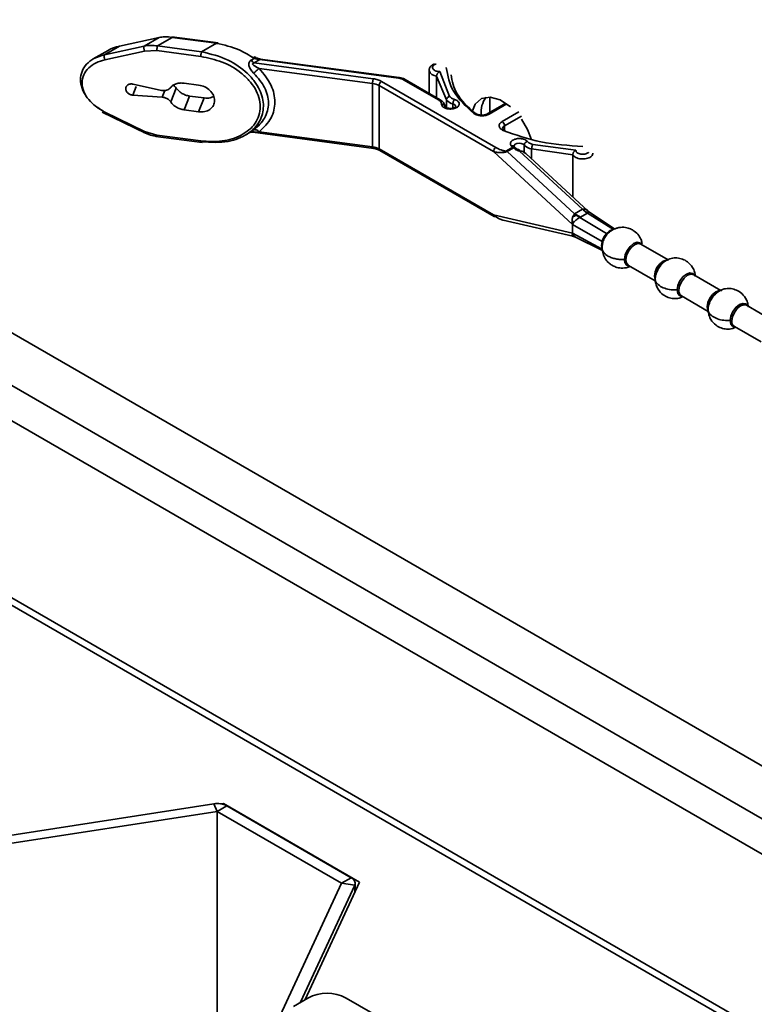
# Model space of a CAD drawing. Header units: millimetres. Extents: x 1 to 1119, y -1 to 863.
# Tile 205 of 211: x 828 to 846, y 728 to 752. Entities that reach past the tile are written whole.
import ezdxf

# ---------------------------------------------------------------- set-up
doc = ezdxf.new("R2010")
doc.units = ezdxf.units.MM

msp = doc.modelspace()

# ---------------------------------------------------------------- linework, layer by layer
at = {"color": 7, "linetype": 'Continuous', "lineweight": 35}
for p, q in [((796.09, 762.4924), (979.4268, 656.6543)), ((794.6592, 756.6399), (884.4185, 704.8229)), ((831.0583, 751.625), (830.086, 751.4107)), ((830.697, 751.4164), (831.0583, 751.625)), ((831.3832, 751.6271), (831.0219, 751.4185)), ((832.506, 751.4935), (831.3727, 751.6445)), ((832.4625, 751.4832), (831.3832, 751.6271)), ((829.7247, 751.2021), (830.697, 751.4164)), ((830.086, 751.4107), (829.7247, 751.2021)), ((831.0219, 751.4185), (832.1012, 751.2747)), ((832.1012, 751.2747), (832.4625, 751.4832)), ((829.8083, 751.3079), (829.447, 751.0993)), ((829.7322, 751.0792), (830.7045, 751.2935)), ((830.7045, 751.2935), (831.0031, 751.3036)), ((831.0031, 751.3036), (832.0825, 751.1597)), ((833.371, 751.1271), (833.2961, 751.1659)), ((833.3886, 751.1137), (833.3172, 751.0724)), ((833.5282, 751.0826), (833.3892, 751.0024)), ((833.3892, 751.0024), (836.3082, 750.6134)), ((836.9291, 750.6294), (833.5282, 751.0826)), ((836.9401, 750.6439), (833.5392, 751.0972)), ((836.2894, 750.4985), (833.511, 750.8688)), ((837.6754, 750.82), (837.6754, 750.2577)), ((838.1008, 750.0972), (837.8572, 750.6812)), ((837.8572, 750.1528), (837.8572, 750.6812)), ((837.9345, 750.792), (838.1782, 750.1829)), ((830.4208, 750.4823), (831.1184, 750.3299)), ((832.0283, 750.4593), (831.671, 750.5069)), ((836.2894, 750.4985), (836.2894, 748.947)), ((836.4502, 750.447), (836.4502, 748.8956)), ((839.2517, 748.8297), (836.4502, 750.447)), ((836.5091, 750.5491), (839.3107, 748.9318)), ((837.9069, 750.0959), (837.0497, 750.5908)), ((837.9485, 750.1001), (837.0909, 750.5952)), ((831.1337, 750.163), (830.4169, 750.2118)), ((831.4778, 750.3854), (831.3428, 750.0479)), ((831.671, 749.8537), (831.806, 750.1912)), ((831.806, 750.1912), (832.1633, 750.1436)), ((839.1628, 750.1664), (839.1628, 749.7942)), ((832.1633, 750.1436), (832.0283, 749.8061)), ((839.5566, 750.0142), (839.1046, 749.7533)), ((839.3971, 749.9295), (839.1111, 749.7643)), ((839.4035, 749.9258), (839.3971, 749.9295)), ((829.6641, 749.7947), (830.7238, 749.2787)), ((830.7045, 749.3247), (829.7322, 749.7982)), ((831.671, 749.8537), (832.0283, 749.8061)), ((831.0031, 749.235), (830.7045, 749.3247)), ((830.9797, 749.2035), (832.1125, 749.0525)), ((832.0825, 749.0912), (831.0031, 749.235)), ((833.1693, 749.2301), (833.2934, 749.3018)), ((833.359, 749.3029), (836.3186, 748.9085)), ((833.511, 749.3173), (836.2894, 748.947)), ((839.7247, 748.935), (839.6829, 748.9723)), ((839.7498, 748.9539), (839.7493, 748.9541)), ((840.2159, 749.0066), (841.271, 748.8659)), ((836.4502, 748.8956), (839.2517, 747.2783)), ((836.4674, 748.8575), (839.269, 747.2401)), ((841.1853, 747.0406), (839.2517, 748.8297)), ((839.5738, 748.8479), (839.7247, 748.935)), ((839.5908, 748.8352), (839.5738, 748.8479)), ((839.5908, 748.8352), (839.7417, 748.9223)), ((839.5908, 748.8352), (841.2411, 747.3068)), ((839.8903, 748.8414), (841.4315, 747.4167)), ((839.8903, 748.8414), (839.9162, 748.8412)), ((841.5735, 747.3688), (840.043, 748.7851)), ((841.1969, 748.7533), (840.1852, 748.8939)), ((841.1969, 747.7174), (841.1969, 748.7533)), ((839.2517, 747.2783), (841.1853, 746.835)), ((841.2791, 747.2725), (841.2397, 747.3051)), ((841.4315, 747.4167), (841.2411, 747.3068)), ((841.2421, 747.3073), (841.3825, 747.2195)), ((841.3673, 747.2127), (841.2791, 747.2725)), ((841.5434, 747.3124), (841.3825, 747.2195)), ((841.4302, 747.4166), (841.5434, 747.3124)), ((841.4338, 747.4176), (841.4597, 747.3933)), ((841.5545, 747.3207), (841.4597, 747.3933)), ((841.5545, 747.3207), (841.5434, 747.3124)), ((841.5545, 747.3207), (842.1967, 746.9229)), ((842.2205, 746.9371), (841.5921, 747.3548)), ((839.4876, 747.1483), (841.1952, 746.7568)), ((841.1825, 747.1016), (841.1803, 747.1329)), ((841.1967, 747.1221), (841.1803, 747.1329)), ((841.1825, 747.1016), (841.1967, 747.1221)), ((841.1825, 747.1016), (841.1864, 747.0764)), ((841.1853, 747.0406), (841.9144, 746.6305)), ((841.1853, 747.0406), (841.1853, 746.835)), ((841.1864, 747.0764), (841.1885, 747.0533)), ((841.1967, 747.1221), (841.2239, 747.1033)), ((841.3825, 747.2195), (841.3673, 747.2127)), ((841.3673, 747.2127), (842.024, 746.8232)), ((841.1806, 746.7827), (841.1819, 746.79)), ((841.1806, 746.7827), (841.1901, 746.7793)), ((841.1869, 746.8062), (841.1819, 746.79)), ((841.1901, 746.7793), (841.1819, 746.79)), ((841.9144, 746.4405), (841.1853, 746.835)), ((841.1868, 746.8062), (841.1999, 746.8008)), ((841.1886, 746.8199), (841.1869, 746.8062)), ((841.1901, 746.7793), (841.221, 746.7667)), ((841.1999, 746.8008), (841.221, 746.7667)), ((841.2652, 746.7316), (841.9227, 746.4056)), ((841.8988, 746.5259), (841.9144, 746.6305)), ((841.9132, 746.5027), (841.9306, 746.6128)), ((843.5293, 746.176), (842.8609, 746.5618)), ((841.9144, 746.4405), (841.8988, 746.5259)), ((842.5609, 746.0422), (843.217, 745.6634)), ((843.2096, 745.7544), (843.2186, 745.8323)), ((844.8256, 745.4276), (844.1573, 745.8134)), ((843.8573, 745.2938), (844.5134, 744.915)), ((844.5059, 745.006), (844.5149, 745.0839)), ((846.122, 744.6792), (845.4536, 745.0651)), ((845.1537, 744.5454), (845.8097, 744.1667)), ((826.7883, 731.9832), (832.398, 732.8509)), ((832.398, 732.8509), (832.4843, 732.665)), ((832.72, 732.8011), (832.4843, 732.665)), ((832.638, 732.8597), (832.5756, 732.8501)), ((835.9731, 730.9344), (832.638, 732.8597)), ((832.638, 732.8597), (832.638, 732.8358)), ((832.72, 732.8011), (835.7659, 731.0427)), ((826.8746, 731.7973), (832.4843, 732.665)), ((832.4843, 726.916), (832.4843, 732.665)), ((832.4843, 732.665), (835.5302, 730.9067)), ((835.5302, 730.9067), (834.027, 727.6683)), ((835.8521, 730.8569), (834.5216, 727.9903)), ((834.6378, 728.0573), (835.9731, 730.9344)), ((835.7659, 731.0427), (835.5302, 730.9067)), ((835.5302, 730.9067), (835.8521, 730.8569)), ((835.8635, 730.6981), (835.8635, 730.9067)), ((835.8735, 730.7197), (835.8635, 730.7255)), ((834.349, 727.8907), (834.7026, 728.0948)), ((835.6454, 728.0948), (1005.1773, 630.2261))]:
    msp.add_line(p, q, dxfattribs=at)
at = {"color": 8, "linetype": 'Continuous', "lineweight": 35}
for p, q in [((794.9693, 761.8528), (978.3502, 655.9892)), ((794.6815, 761.1507), (978.0271, 655.3075)), ((884.3083, 705.0689), (794.6601, 756.8217)), ((830.4169, 750.2118), (830.5007, 750.4211)), ((831.1989, 750.3259), (831.1337, 750.163)), ((838.1008, 750.0972), (838.1008, 749.9049)), ((838.2579, 749.997), (838.2579, 749.8937)), ((839.5785, 749.9986), (839.1466, 749.7493)), ((839.4648, 749.5656), (839.8758, 749.8029)), ((839.9347, 749.7009), (839.5237, 749.4636)), ((839.5237, 749.4636), (839.5237, 749.3571)), ((840.008, 748.7943), (840.008, 748.9888)), ((839.7501, 748.942), (839.7564, 748.9278)), ((840.1852, 748.6534), (840.1852, 748.8939)), ((835.8521, 730.6737), (835.8521, 730.8569))]:
    msp.add_line(p, q, dxfattribs=at)
at = {"color": 8, "linetype": 'Continuous', "lineweight": 35, "flags": 128}
for points in [[(833.5282, 751.0826), (833.5319, 751.0905), (833.5354, 751.0954), (833.5386, 751.0972), (833.5392, 751.0972)], [(836.9401, 750.6439), (836.9395, 750.644), (836.9363, 750.6421), (836.9328, 750.6372), (836.9291, 750.6294)], [(840.008, 748.9888), (839.9764, 749.013), (839.9313, 749.0286), (839.8794, 749.0331), (839.8283, 749.0261), (839.7856, 749.0084), (839.7576, 748.9827), (839.7484, 748.9557)], [(836.4674, 748.8575), (836.4674, 748.8575), (836.4601, 748.8635), (836.4546, 748.8722), (836.4513, 748.883), (836.4502, 748.8956)], [(839.2517, 747.2783), (839.2529, 747.2657), (839.2562, 747.2548), (839.2617, 747.2462), (839.269, 747.2401), (839.269, 747.2401)], [(842.8866, 746.5469), (842.8427, 746.5933), (842.7697, 746.6075), (842.6836, 746.5775), (842.5975, 746.5081), (842.5246, 746.4096), (842.4758, 746.2972), (842.4587, 746.1879)], [(842.4988, 746.1795), (842.5149, 746.2826), (842.5609, 746.3886), (842.6297, 746.4814), (842.7109, 746.547), (842.7921, 746.5752), (842.8609, 746.5618)], [(843.5141, 746.1733), (843.4885, 746.1732), (843.4073, 746.145), (843.3261, 746.0794), (843.2573, 745.9866), (843.2113, 745.8806), (843.1951, 745.7775)], [(844.183, 745.7986), (844.1391, 745.8449), (844.0661, 745.8591), (843.98, 745.8292), (843.8939, 745.7597), (843.8209, 745.6612), (843.7721, 745.5488), (843.755, 745.4395)], [(843.7951, 745.4312), (843.8113, 745.5342), (843.8573, 745.6402), (843.9261, 745.7331), (844.0073, 745.7986), (844.0885, 745.8268), (844.1573, 745.8134)], [(843.1951, 745.7775), (843.2113, 745.6931), (843.2217, 745.6742)], [(843.755, 745.4395), (843.7721, 745.3499), (843.8209, 745.2938), (843.883, 745.2789)], [(844.8104, 745.4249), (844.7848, 745.4248), (844.7036, 745.3966), (844.6225, 745.3311), (844.5536, 745.2382), (844.5077, 745.1322), (844.4915, 745.0292)], [(845.4794, 745.0502), (845.4355, 745.0965), (845.3625, 745.1107), (845.2764, 745.0808), (845.1903, 745.0113), (845.1173, 744.9129), (845.0685, 744.8004), (845.0514, 744.6911)], [(844.4915, 745.0292), (844.5077, 744.9447), (844.518, 744.9259)], [(845.0915, 744.6828), (845.1077, 744.7858), (845.1536, 744.8919), (845.2225, 744.9847), (845.3036, 745.0502), (845.3848, 745.0784), (845.4536, 745.0651)], [(845.0514, 744.6911), (845.0685, 744.6016), (845.1173, 744.5454), (845.1794, 744.5306)]]:
    msp.add_lwpolyline(points, dxfattribs=at)
at = {"color": 7, "linetype": 'Continuous', "lineweight": 35, "flags": 128}
for points in [[(839.6696, 749.9259), (839.6683, 749.927), (839.417, 750.0961), (839.1725, 750.1658), (838.9614, 750.1284), (838.8066, 749.988), (838.739, 749.829)], [(840.1781, 749.1401), (840.0848, 749.3724), (839.9347, 749.6278)]]:
    msp.add_lwpolyline(points, dxfattribs=at)
at = {"color": 8, "linetype": 'Continuous', "lineweight": 35}
for centre, radius, start, end in [((837.8584, 750.872), 0.1908, 196.5206, 269.65484), ((837.9313, 750.0619), 0.0419, 65.70572, 125.62922), ((838.249, 749.9153), 0.0822, 9.31647, 83.77719), ((839.557, 749.3881), 0.0825, 113.84417, 174.99423), ((842.6507, 746.1655), 0.1526, 174.73785, 233.94867), ((843.9471, 745.4172), 0.1526, 174.73785, 233.94867), ((845.2434, 744.6688), 0.1526, 174.73785, 233.94867)]:
    msp.add_arc(centre, radius, start, end, dxfattribs=at)
at = {"color": 7, "linetype": 'Continuous', "lineweight": 35}
for centre, radius, start, end in [((836.2379, 750.0605), 0.441, 61.22515, 83.28648), ((836.5781, 750.4412), 0.1281, 122.60175, 177.39579), ((839.5866, 749.7865), 0.639, 144.02865, 185.28952), ((838.3255, 750.2763), 0.2874, 218.55518, 256.39193), ((839.3958, 749.4577), 0.1281, 2.60479, 57.39718), ((836.2379, 748.5091), 0.441, 61.22515, 83.28648), ((840.2431, 749.2147), 0.326, 223.87174, 259.7824), ((839.3797, 748.8239), 0.1281, 122.60175, 177.39579), ((839.6763, 748.8525), 0.0957, 46.866, 59.60521), ((839.2857, 747.2752), 0.0388, 244.55781, 295.41574), ((832.4848, 732.3466), 0.5117, 62.64281, 99.77117), ((835.714, 730.9057), 0.1465, 340.5389, 69.25789), ((835.174, 727.185), 1.0247, 62.6097, 117.39055)]:
    msp.add_arc(centre, radius, start, end, dxfattribs=at)
for points, knots in [([(831.0583, 751.625), (831.1017, 751.6319), (831.2061, 751.6484), (831.3179, 751.6349), (831.3832, 751.6271)], [0, 0, 0, 0, 0.4156164, 1, 1, 1, 1]), ([(829.8097, 751.3059), (829.814, 751.3093), (829.8871, 751.3669), (829.9896, 751.3895), (830.086, 751.4107)], [0, 0, 0, 0, 0.059875, 1, 1, 1, 1]), ([(830.697, 751.4164), (830.6952, 751.4138), (830.6916, 751.4086), (830.6882, 751.3962), (830.6864, 751.3813), (830.6866, 751.3642), (830.6886, 751.3459), (830.6923, 751.3274), (830.6977, 751.3093), (830.7022, 751.2988), (830.7045, 751.2935)], [0, 0, 0, 0, 0.1250245, 0.250023, 0.3750014, 0.5000142, 0.6250184, 0.7500211, 0.8750025, 1, 1, 1, 1]), ([(831.0219, 751.4185), (830.9661, 751.4256), (830.8544, 751.4398), (830.7495, 751.4242), (830.697, 751.4164)], [0, 0, 0, 0, 0.4996279, 1, 1, 1, 1]), ([(831.0031, 751.3036), (831.0034, 751.3132), (831.004, 751.3325), (831.0083, 751.3658), (831.0145, 751.397), (831.0194, 751.4113), (831.0219, 751.4185)], [0, 0, 0, 0, 0.2499894, 0.499971, 0.7500003, 1, 1, 1, 1]), ([(832.4813, 751.4621), (832.481, 751.4703), (832.4804, 751.4867), (832.4761, 751.4984), (832.4699, 751.4986), (832.465, 751.4884), (832.4625, 751.4832)], [0, 0, 0, 0, 0.2499905, 0.4999822, 0.7499992, 1, 1, 1, 1]), ([(832.4625, 751.4832), (832.6529, 751.4416), (832.9822, 751.3697), (833.268, 751.1896), (833.3886, 751.1137)], [0, 0, 0, 0, 0.5781467, 1, 1, 1, 1]), ([(829.7247, 751.2021), (829.6331, 751.1757), (829.4622, 751.1263), (829.2735, 750.978), (829.1596, 750.8), (829.1213, 750.5959), (829.1596, 750.3801), (829.2735, 750.1656), (829.4622, 749.9585), (829.6331, 749.8549), (829.7247, 749.7993)], [0, 0, 0, 0, 0.143644, 0.2682816, 0.3867607, 0.5000163, 0.6132644, 0.7317462, 0.8563669, 1, 1, 1, 1]), ([(829.7322, 751.0792), (829.7299, 751.0844), (829.7253, 751.095), (829.72, 751.113), (829.7162, 751.1316), (829.7142, 751.1499), (829.714, 751.167), (829.7158, 751.1819), (829.7192, 751.1943), (829.7228, 751.1995), (829.7247, 751.2021)], [0, 0, 0, 0, 0.1249928, 0.2500285, 0.3749706, 0.5000103, 0.6249773, 0.7500107, 0.8750121, 1, 1, 1, 1]), ([(832.1012, 751.2747), (832.0988, 751.2675), (832.0939, 751.2532), (832.0877, 751.2219), (832.0833, 751.1886), (832.0828, 751.1694), (832.0825, 751.1597)], [0, 0, 0, 0, 0.2500212, 0.5000482, 0.750005, 1, 1, 1, 1]), ([(833.3706, 751.1267), (833.3742, 751.1308), (833.3815, 751.1388), (833.3901, 751.1464), (833.3963, 751.1501), (833.4, 751.15), (833.4013, 751.1464), (833.4, 751.1392), (833.396, 751.1283), (833.391, 751.1185), (833.3886, 751.1137)], [0, 0, 0, 0, 0.1308467, 0.26019387, 0.38446608, 0.50057988, 0.61618528, 0.73999416, 0.86915107, 1, 1, 1, 1]), ([(833.5397, 751.0971), (833.5148, 751.1018), (833.4652, 751.1111), (833.4213, 751.1367), (833.3995, 751.1495)], [0, 0, 0, 0, 0.50385778, 1, 1, 1, 1]), ([(829.7322, 749.7982), (829.657, 749.8399), (829.507, 749.9231), (829.3266, 750.0977), (829.2033, 750.2994), (829.1594, 750.515), (829.2033, 750.719), (829.3266, 750.8878), (829.507, 751.0143), (829.657, 751.0575), (829.7322, 751.0792)], [0, 0, 0, 0, 0.1255532, 0.2507186, 0.375505, 0.4999965, 0.624492, 0.7492801, 0.8744421, 1, 1, 1, 1]), ([(833.3816, 750.7428), (833.3578, 750.768), (833.3212, 750.8066), (833.2837, 750.8687), (833.2638, 750.9182), (833.2551, 750.9661), (833.2606, 751.0107), (833.2815, 751.048), (833.3049, 751.064), (833.3172, 751.0724)], [0, 0, 0, 0, 0.2552278, 0.3917391, 0.5135458, 0.638199, 0.751748, 0.8699516, 1, 1, 1, 1]), ([(833.3172, 751.0724), (833.3282, 751.0579), (833.3501, 751.0288), (833.3762, 751.0112), (833.3892, 751.0024)], [0, 0, 0, 0, 0.4999764, 1, 1, 1, 1]), ([(833.511, 750.8688), (833.4646, 750.8897), (833.4084, 750.9151), (833.3604, 750.9576), (833.3526, 750.9706), (833.3509, 750.9766), (833.3508, 750.9806), (833.3517, 750.9845), (833.3547, 750.9895), (833.3661, 750.9981), (833.3794, 751.0006), (833.3892, 751.0024)], [0, 0, 0, 0, 0.5937567, 0.7207139, 0.7657907, 0.7848638, 0.8022985, 0.8202119, 0.8386071, 0.8804371, 1, 1, 1, 1]), ([(833.5282, 751.0826), (833.5036, 751.0842), (833.4549, 751.0874), (833.4106, 751.1049), (833.3886, 751.1137)], [0, 0, 0, 0, 0.5040601, 1, 1, 1, 1]), ([(837.8045, 750.9759), (837.7928, 750.9719), (837.7566, 750.9595), (837.7197, 750.9281), (837.694, 750.8922), (837.6788, 750.8585), (837.6767, 750.8346), (837.6754, 750.8201)], [0, 0, 0, 0, 0.158764, 0.4942842, 0.6535883, 0.7885352, 1, 1, 1, 1]), ([(838.7688, 749.7655), (838.5816, 749.9382), (838.2073, 750.2836), (838.1304, 750.6886), (838.092, 750.8911)], [0, 0, 0, 0, 0.49999943, 1, 1, 1, 1]), ([(833.3816, 750.7428), (833.3901, 750.754), (833.4073, 750.777), (833.4407, 750.8121), (833.4766, 750.8445), (833.4997, 750.8608), (833.511, 750.8688)], [0, 0, 0, 0, 0.2448178, 0.4999948, 0.7551848, 1, 1, 1, 1]), ([(833.3816, 749.3619), (833.4807, 749.4525), (833.6296, 749.5889), (833.723, 749.8268), (833.7482, 750.0153), (833.7229, 750.2089), (833.6296, 750.4658), (833.4807, 750.6322), (833.3816, 750.7428)], [0, 0, 0, 0, 0.2503756, 0.3766775, 0.4999965, 0.6233475, 0.7496331, 1, 1, 1, 1]), ([(833.511, 750.8688), (833.6221, 750.7337), (833.8332, 750.4769), (833.9244, 750.0384), (833.8334, 749.6238), (833.6223, 749.4232), (833.511, 749.3173)], [0, 0, 0, 0, 0.2630498, 0.4999502, 0.7362469, 1, 1, 1, 1]), ([(837.0913, 750.5949), (837.0705, 750.6055), (837.0248, 750.6286), (836.9699, 750.6386), (836.9401, 750.6439)], [0, 0, 0, 0, 0.4575898, 1, 1, 1, 1]), ([(837.8572, 750.6812), (837.8576, 750.6864), (837.8585, 750.6971), (837.8646, 750.7144), (837.8735, 750.7317), (837.8883, 750.7525), (837.9097, 750.7744), (837.9262, 750.7862), (837.9345, 750.792)], [0, 0, 0, 0, 0.1230166, 0.2503834, 0.3806938, 0.5117952, 0.7573033, 1, 1, 1, 1]), ([(838.2114, 750.7117), (838.2429, 750.5529), (838.31, 750.2136), (838.6267, 749.9243), (838.7952, 749.7705)], [0, 0, 0, 0, 0.4680478, 1, 1, 1, 1]), ([(830.4208, 750.4823), (830.4095, 750.4842), (830.3871, 750.488), (830.3539, 750.4862), (830.3229, 750.4789), (830.2954, 750.4659), (830.2726, 750.4479), (830.2555, 750.4257), (830.2447, 750.4002), (830.2408, 750.3725), (830.2439, 750.3438), (830.2539, 750.3154), (830.2704, 750.2884), (830.2926, 750.264), (830.3196, 750.2432), (830.3502, 750.2271), (830.3832, 750.2158), (830.4057, 750.2131), (830.4169, 750.2118)], [0, 0, 0, 0, 0.0625068, 0.1250095, 0.1875014, 0.2500146, 0.3124974, 0.375005, 0.4375095, 0.5000013, 0.5625007, 0.6250029, 0.68751, 0.7499998, 0.8125027, 0.874998, 0.9375073, 1, 1, 1, 1]), ([(831.3365, 750.3925), (831.324, 750.3795), (831.2989, 750.3535), (831.2446, 750.3303), (831.1831, 750.3202), (831.14, 750.3266), (831.1184, 750.3299)], [0, 0, 0, 0, 0.25000678, 0.50001689, 0.7500124, 1, 1, 1, 1]), ([(831.671, 750.5069), (831.6375, 750.5093), (831.5704, 750.514), (831.4769, 750.493), (831.3946, 750.4539), (831.3559, 750.413), (831.3365, 750.3925)], [0, 0, 0, 0, 0.2499913, 0.4999907, 0.7499943, 1, 1, 1, 1]), ([(831.3876, 750.4652), (831.4054, 750.4541), (831.4409, 750.4319), (831.4655, 750.4009), (831.4778, 750.3854)], [0, 0, 0, 0, 0.5000244, 1, 1, 1, 1]), ([(832.418, 750.0807), (832.4122, 750.1243), (832.4005, 750.2115), (832.3103, 750.3314), (832.1815, 750.4241), (832.0794, 750.4476), (832.0283, 750.4593)], [0, 0, 0, 0, 0.2500004, 0.4999978, 0.7499936, 1, 1, 1, 1]), ([(836.2894, 750.4985), (836.2897, 750.5081), (836.2903, 750.5273), (836.2946, 750.5607), (836.3008, 750.5919), (836.3057, 750.6062), (836.3082, 750.6134)], [0, 0, 0, 0, 0.2499925, 0.4999757, 0.7500066, 1, 1, 1, 1]), ([(836.3082, 750.6134), (836.3456, 750.6067), (836.4204, 750.5935), (836.4795, 750.5639), (836.5091, 750.5491)], [0, 0, 0, 0, 0.4999941, 1, 1, 1, 1]), ([(837.0497, 750.5908), (837.0319, 750.5997), (836.9964, 750.6174), (836.9516, 750.6254), (836.9291, 750.6294)], [0, 0, 0, 0, 0.5000018, 1, 1, 1, 1]), ([(837.0913, 750.5949), (837.0852, 750.5971), (837.0731, 750.6015), (837.0575, 750.5944), (837.0497, 750.5908)], [0, 0, 0, 0, 0.4999573, 1, 1, 1, 1]), ([(831.1337, 750.163), (831.1542, 750.1602), (831.1953, 750.1547), (831.2537, 750.1294), (831.3057, 750.094), (831.3305, 750.0632), (831.3428, 750.0479)], [0, 0, 0, 0, 0.2499955, 0.4999827, 0.7500013, 1, 1, 1, 1]), ([(831.806, 750.1912), (831.7735, 750.1975), (831.7084, 750.2101), (831.6172, 750.2538), (831.5364, 750.3119), (831.4973, 750.3609), (831.4778, 750.3854)], [0, 0, 0, 0, 0.2500053, 0.5000141, 0.7500043, 1, 1, 1, 1]), ([(832.3944, 750.1835), (832.368, 750.1698), (832.301, 750.1348), (832.2153, 750.1403), (832.1633, 750.1436)], [0, 0, 0, 0, 0.3933161, 1, 1, 1, 1]), ([(838.1008, 750.0972), (838.1021, 750.1072), (838.105, 750.1279), (838.1259, 750.1555), (838.152, 750.1747), (838.1697, 750.1803), (838.1782, 750.1829)], [0, 0, 0, 0, 0.2702235, 0.5624052, 0.7897436, 1, 1, 1, 1]), ([(838.1782, 750.1829), (838.192, 750.1673), (838.2195, 750.1361), (838.2705, 750.1172), (838.2961, 750.1078)], [0, 0, 0, 0, 0.4999921, 1, 1, 1, 1]), ([(831.3428, 750.0479), (831.3623, 750.0234), (831.4014, 749.9744), (831.4823, 749.9163), (831.5734, 749.8726), (831.6385, 749.86), (831.671, 749.8537)], [0, 0, 0, 0, 0.2499987, 0.5000069, 0.7499938, 1, 1, 1, 1]), ([(832.0283, 749.8061), (832.0794, 749.8042), (832.1815, 749.8004), (832.3103, 749.8587), (832.4005, 749.9547), (832.4122, 750.0387), (832.418, 750.0807)], [0, 0, 0, 0, 0.2500042, 0.5000066, 0.7500018, 1, 1, 1, 1]), ([(837.9801, 749.9954), (837.9764, 750.0142), (837.9691, 750.0519), (837.9276, 750.0813), (837.9069, 750.0959)], [0, 0, 0, 0, 0.4999908, 1, 1, 1, 1]), ([(838.063, 749.9343), (838.0597, 749.9557), (838.0547, 749.9883), (838.0183, 750.0502), (837.9781, 750.0789), (837.9485, 750.1001)], [0, 0, 0, 0, 0.3344227, 0.5102246, 1, 1, 1, 1]), ([(838.2961, 750.1078), (838.3112, 750.1025), (838.3415, 750.0919), (838.3781, 750.0674), (838.405, 750.037), (838.4163, 750.0015), (838.4096, 749.9655), (838.387, 749.934), (838.3534, 749.9083), (838.3116, 749.8892), (838.2632, 749.8762), (838.2083, 749.8703), (838.1492, 749.8729), (838.0906, 749.8856), (838.0407, 749.9074), (838.0051, 749.9353), (837.9841, 749.9654), (837.9814, 749.9857), (837.9801, 749.9954)], [0, 0, 0, 0, 0.0578036, 0.1157099, 0.1814835, 0.2500046, 0.3185236, 0.3842981, 0.4420586, 0.5000118, 0.5577726, 0.6157249, 0.6815039, 0.750019, 0.818537, 0.8843144, 0.9452095, 1, 1, 1, 1]), ([(838.0634, 749.9278), (838.0619, 749.9374), (838.0589, 749.9575), (838.0363, 749.9802), (838.0083, 749.9933), (837.9892, 749.9947), (837.9801, 749.9954)], [0, 0, 0, 0, 0.2702255, 0.5624093, 0.7897265, 1, 1, 1, 1]), ([(838.329, 749.9283), (838.3291, 749.9287), (838.3295, 749.9296), (838.322, 749.921), (838.3065, 749.9105), (838.2843, 749.9007), (838.2592, 749.8934), (838.2325, 749.8885), (838.2015, 749.8863), (838.169, 749.8876), (838.1402, 749.892), (838.1144, 749.899), (838.0933, 749.9074), (838.0762, 749.9175), (838.0612, 749.9309), (838.0623, 749.9329), (838.063, 749.9343)], [0, 0, 0, 0, 0.0597946, 0.1165674, 0.1935491, 0.2681402, 0.3188806, 0.3812004, 0.4483054, 0.5158322, 0.5866692, 0.6395789, 0.7016554, 0.7727651, 0.8277891, 1, 1, 1, 1]), ([(838.2579, 749.997), (838.2585, 750.0074), (838.26, 750.029), (838.2703, 750.0634), (838.2831, 750.0911), (838.2919, 750.1024), (838.2961, 750.1078)], [0, 0, 0, 0, 0.2702239, 0.562409, 0.7897458, 1, 1, 1, 1]), ([(829.7247, 749.7993), (829.7228, 749.7951), (829.7192, 749.7866), (829.7158, 749.7775), (829.714, 749.7715), (829.7143, 749.7707), (829.7145, 749.7703)], [0, 0, 0, 0, 0.2548827, 0.5098054, 0.7647411, 1, 1, 1, 1]), ([(833.5049, 749.7172), (833.4771, 749.6508), (833.4214, 749.518), (833.2672, 749.3556), (833.012, 749.1863), (832.612, 749.0598), (832.2591, 749.0807), (832.0825, 749.0912)], [0, 0, 0, 0, 0.14261934, 0.28543544, 0.42846316, 0.7139034, 1, 1, 1, 1]), ([(832.1012, 749.07), (832.3233, 749.0567), (832.7318, 749.0323), (833.1634, 749.2039), (833.4005, 749.3981), (833.5288, 749.5665), (833.5715, 749.6933), (833.592, 749.7542)], [0, 0, 0, 0, 0.3346414, 0.6153813, 0.7527529, 0.8811116, 1, 1, 1, 1]), ([(839.1466, 749.7493), (839.1338, 749.7428), (839.1083, 749.7296), (839.0609, 749.7159), (839.008, 749.7075), (838.9511, 749.7062), (838.8951, 749.7123), (838.845, 749.7251), (838.8016, 749.7428), (838.7797, 749.7579), (838.7688, 749.7655)], [0, 0, 0, 0, 0.1188746, 0.2379589, 0.3673002, 0.4999973, 0.6326902, 0.7620382, 0.8809148, 1, 1, 1, 1]), ([(839.1049, 749.7534), (839.0965, 749.7491), (839.0836, 749.7424), (839.0596, 749.7343), (839.0326, 749.7275), (838.9983, 749.7228), (838.9605, 749.7218), (838.9231, 749.7248), (838.891, 749.7311), (838.8519, 749.7431), (838.8334, 749.7547), (838.8201, 749.7632)], [0, 0, 0, 0, 0.1126206, 0.174048, 0.2633811, 0.376908, 0.4851731, 0.5943201, 0.7074012, 0.7877135, 1, 1, 1, 1]), ([(839.1049, 749.7534), (839.111, 749.7556), (839.1232, 749.76), (839.1388, 749.7529), (839.1466, 749.7493)], [0, 0, 0, 0, 0.4999746, 1, 1, 1, 1]), ([(839.4929, 749.3475), (839.4797, 749.3538), (839.4535, 749.3665), (839.4229, 749.3915), (839.4007, 749.4205), (839.3901, 749.4528), (839.3923, 749.4856), (839.4068, 749.5161), (839.4307, 749.5435), (839.4534, 749.5582), (839.4648, 749.5656)], [0, 0, 0, 0, 0.1188756, 0.2379534, 0.3673013, 0.499994, 0.6326911, 0.7620324, 0.8809153, 1, 1, 1, 1]), ([(830.685, 749.2976), (830.738, 749.2744), (830.8439, 749.2281), (830.9564, 749.2087), (831.0127, 749.1991)], [0, 0, 0, 0, 0.5004833, 1, 1, 1, 1]), ([(831.0219, 749.2138), (831.0194, 749.2087), (831.0145, 749.1985), (831.0083, 749.1987), (831.004, 749.2104), (831.0034, 749.2268), (831.0031, 749.235)], [0, 0, 0, 0, 0.2500056, 0.4999835, 0.7500196, 1, 1, 1, 1]), ([(833.2965, 749.309), (833.2973, 749.3081), (833.2989, 749.306), (833.3094, 749.3051), (833.3306, 749.3053), (833.3513, 749.3036), (833.3652, 749.3025)], [0, 0, 0, 0, 0.19151391, 0.39249593, 0.59194461, 1, 1, 1, 1]), ([(833.3892, 749.3149), (833.3794, 749.3133), (833.3661, 749.3111), (833.3547, 749.3079), (833.3517, 749.3065), (833.3508, 749.3056), (833.3509, 749.3048), (833.3526, 749.3038), (833.3604, 749.3025), (833.4084, 749.3024), (833.4646, 749.3106), (833.511, 749.3173)], [0, 0, 0, 0, 0.1195774, 0.1614061, 0.179803, 0.1977117, 0.2151627, 0.2342178, 0.2792933, 0.4062473, 1, 1, 1, 1]), ([(833.511, 749.3173), (833.4997, 749.3269), (833.4766, 749.3463), (833.4407, 749.3634), (833.4073, 749.3701), (833.3901, 749.3646), (833.3816, 749.3619)], [0, 0, 0, 0, 0.24478799, 0.50001938, 0.75520512, 1, 1, 1, 1]), ([(839.5256, 749.3561), (839.5168, 749.3603), (839.5035, 749.3667), (839.4868, 749.3789), (839.4745, 749.3927), (839.4747, 749.3944), (839.4749, 749.3955)], [0, 0, 0, 0, 0.2186467, 0.3325962, 0.5566575, 1, 1, 1, 1]), ([(841.4426, 748.9568), (841.0918, 748.979), (840.3903, 749.0234), (839.792, 749.2395), (839.4929, 749.3475)], [0, 0, 0, 0, 0.4999985, 1, 1, 1, 1]), ([(839.5397, 749.3333), (839.5393, 749.3367), (839.5378, 749.3486), (839.5307, 749.3525), (839.5256, 749.3553)], [0, 0, 0, 0, 0.2833462, 1, 1, 1, 1]), ([(832.0825, 749.0912), (832.0828, 749.083), (832.0833, 749.0665), (832.0877, 749.0549), (832.0939, 749.0546), (832.0988, 749.0649), (832.1012, 749.07)], [0, 0, 0, 0, 0.249986, 0.4999973, 0.7499729, 1, 1, 1, 1]), ([(836.3082, 748.9259), (836.3057, 748.9207), (836.3008, 748.9105), (836.2946, 748.9108), (836.2903, 748.9224), (836.2897, 748.9388), (836.2894, 748.947)], [0, 0, 0, 0, 0.2499746, 0.4999868, 0.7499513, 1, 1, 1, 1]), ([(839.6829, 748.9723), (839.6763, 748.9837), (839.6614, 749.0093), (839.6661, 749.0464), (839.6852, 749.0778), (839.7112, 749.1019), (839.7473, 749.1229), (839.7928, 749.139), (839.8436, 749.1483), (839.8947, 749.1503), (839.9433, 749.1459), (839.9969, 749.1337), (840.0485, 749.1115), (840.0724, 749.0881), (840.083, 749.0778)], [0, 0, 0, 0, 0.0913405, 0.2060855, 0.2754592, 0.3450937, 0.4214263, 0.500001, 0.578577, 0.6549117, 0.7242826, 0.7939202, 0.9086661, 1, 1, 1, 1]), ([(839.7595, 748.9232), (839.7585, 748.9315), (839.7569, 748.9443), (839.7474, 748.9578), (839.7375, 748.9662), (839.7252, 748.972), (839.7074, 748.976), (839.6926, 748.9737), (839.6829, 748.9723)], [0, 0, 0, 0, 0.23947853, 0.36835512, 0.49997324, 0.63164347, 0.76053671, 1, 1, 1, 1]), ([(840.008, 748.9888), (840.0094, 748.9988), (840.0121, 749.0196), (840.0324, 749.0481), (840.0576, 749.0685), (840.0748, 749.0748), (840.083, 749.0778)], [0, 0, 0, 0, 0.2702244, 0.5624022, 0.7897399, 1, 1, 1, 1]), ([(840.083, 749.0778), (840.0994, 749.0623), (840.1321, 749.0314), (840.188, 749.0149), (840.2159, 749.0066)], [0, 0, 0, 0, 0.4999933, 1, 1, 1, 1]), ([(840.1852, 748.8939), (840.1858, 748.9043), (840.1869, 748.926), (840.1952, 748.9609), (840.2055, 748.9892), (840.2125, 749.001), (840.2159, 749.0066)], [0, 0, 0, 0, 0.270223, 0.5624043, 0.7897289, 1, 1, 1, 1]), ([(836.2972, 748.9113), (836.3268, 748.9061), (836.3918, 748.8948), (836.4408, 748.8706), (836.4674, 748.8575)], [0, 0, 0, 0, 0.4552675, 1, 1, 1, 1]), ([(839.2517, 748.8297), (839.2846, 748.8221), (839.341, 748.8089), (839.425, 748.8041), (839.4858, 748.8071), (839.5283, 748.8132), (839.5648, 748.8222), (839.5825, 748.8311), (839.5908, 748.8352)], [0, 0, 0, 0, 0.343903, 0.5908235, 0.719537, 0.8278391, 0.9193506, 1, 1, 1, 1]), ([(839.5738, 748.8479), (839.5719, 748.847), (839.568, 748.8452), (839.5576, 748.843), (839.5363, 748.8429), (839.4929, 748.8509), (839.4111, 748.8783), (839.3511, 748.9103), (839.3107, 748.9318)], [0, 0, 0, 0, 0.0232744, 0.0475141, 0.1040364, 0.2230642, 0.4770505, 1, 1, 1, 1]), ([(839.7861, 748.8995), (839.7852, 748.9076), (839.784, 748.9201), (839.7763, 748.9319), (839.7684, 748.9386), (839.7586, 748.9422), (839.7443, 748.9431), (839.7324, 748.9382), (839.7247, 748.935)], [0, 0, 0, 0, 0.2394778, 0.3683515, 0.4999778, 0.6316362, 0.7605358, 1, 1, 1, 1]), ([(839.7861, 748.8995), (839.7873, 748.9057), (839.7891, 748.9154), (839.7857, 748.9241), (839.7807, 748.9289), (839.7732, 748.9311), (839.761, 748.9307), (839.7493, 748.9256), (839.7417, 748.9223)], [0, 0, 0, 0, 0.2320711, 0.3586448, 0.4893544, 0.6215859, 0.7526557, 1, 1, 1, 1]), ([(839.7417, 748.9223), (839.7567, 748.9092), (839.7836, 748.8857), (839.835, 748.8581), (839.8708, 748.8473), (839.8903, 748.8414)], [0, 0, 0, 0, 0.3645074, 0.6528032, 1, 1, 1, 1]), ([(839.7856, 748.9238), (839.7831, 748.9263), (839.7794, 748.93), (839.7743, 748.9339), (839.771, 748.9362), (839.7673, 748.9386), (839.7645, 748.9402), (839.7626, 748.9412)], [0, 0, 0, 0, 0.3601624, 0.5425652, 0.6643669, 0.7770999, 1, 1, 1, 1]), ([(839.8933, 748.8669), (839.8719, 748.8736), (839.8289, 748.8871), (839.7966, 748.9147), (839.7804, 748.9286)], [0, 0, 0, 0, 0.4974562, 1, 1, 1, 1]), ([(839.8903, 748.8414), (839.8909, 748.8452), (839.8923, 748.853), (839.8933, 748.8613), (839.8935, 748.8666), (839.8928, 748.8667), (839.8925, 748.8668)], [0, 0, 0, 0, 0.240627, 0.4994969, 0.77206, 1, 1, 1, 1]), ([(839.9162, 748.8412), (839.9342, 748.8387), (839.9725, 748.8334), (840.015, 748.8115), (840.0354, 748.7899), (840.0414, 748.7834)], [0, 0, 0, 0, 0.38282726, 0.81644402, 1, 1, 1, 1]), ([(841.1969, 748.7533), (841.1971, 748.7577), (841.1976, 748.7669), (841.2015, 748.7823), (841.2076, 748.7986), (841.2187, 748.8197), (841.2395, 748.8458), (841.2595, 748.8586), (841.271, 748.8659)], [0, 0, 0, 0, 0.1046344, 0.2153174, 0.3316796, 0.453167, 0.6886422, 1, 1, 1, 1]), ([(839.4876, 747.1485), (839.4868, 747.1486), (839.4693, 747.1512), (839.4205, 747.1697), (839.3379, 747.2095), (839.2826, 747.2537), (839.2517, 747.2783)], [0, 0, 0, 0, 0.0084227, 0.1899669, 0.5477855, 1, 1, 1, 1]), ([(841.2411, 747.3068), (841.236, 747.3017), (841.2246, 747.2903), (841.2073, 747.2619), (841.1975, 747.2363), (841.1916, 747.2207)], [0, 0, 0, 0, 0.2433813, 0.53902, 1, 1, 1, 1]), ([(841.1916, 747.2207), (841.2068, 747.2311), (841.2362, 747.2513), (841.2651, 747.2655), (841.2791, 747.2725)], [0, 0, 0, 0, 0.5144813, 1, 1, 1, 1]), ([(841.5006, 747.4182), (841.488, 747.4209), (841.4654, 747.4257), (841.4418, 747.4195), (841.4315, 747.4167)], [0, 0, 0, 0, 0.5599039, 1, 1, 1, 1]), ([(841.4597, 747.3933), (841.4674, 747.3988), (841.4833, 747.4102), (841.4948, 747.4154), (841.5007, 747.4181)], [0, 0, 0, 0, 0.4891777, 1, 1, 1, 1]), ([(841.5801, 747.3575), (841.5686, 747.3715), (841.5456, 747.3994), (841.5156, 747.4119), (841.5006, 747.4182)], [0, 0, 0, 0, 0.5010328, 1, 1, 1, 1]), ([(841.6067, 747.3438), (841.5905, 747.3552), (841.5581, 747.3782), (841.5303, 747.4071), (841.5164, 747.4216)], [0, 0, 0, 0, 0.4996158, 1, 1, 1, 1]), ([(841.6178, 747.3284), (841.6161, 747.3343), (841.6135, 747.3432), (841.6073, 747.343), (841.6052, 747.3429)], [0, 0, 0, 0, 0.65880312, 1, 1, 1, 1]), ([(841.1916, 747.2207), (841.1881, 747.2073), (841.1805, 747.1788), (841.1804, 747.1488), (841.1803, 747.1329)], [0, 0, 0, 0, 0.46840579, 1, 1, 1, 1]), ([(841.1885, 747.0533), (841.1875, 747.0523), (841.186, 747.0507), (841.1842, 747.0481), (841.184, 747.0446), (841.1848, 747.042), (841.1853, 747.0406)], [0, 0, 0, 0, 0.3501958, 0.5378988, 0.7686476, 1, 1, 1, 1]), ([(841.1863, 747.0764), (841.1888, 747.0748), (841.1936, 747.0715), (841.1983, 747.0682), (841.2007, 747.0666)], [0, 0, 0, 0, 0.5003358, 1, 1, 1, 1]), ([(841.2007, 747.0666), (841.1988, 747.0633), (841.1955, 747.0574), (841.1907, 747.0546), (841.1886, 747.0533)], [0, 0, 0, 0, 0.5623397, 1, 1, 1, 1]), ([(841.2239, 747.1033), (841.2195, 747.0971), (841.2108, 747.0846), (841.2041, 747.0726), (841.2007, 747.0666)], [0, 0, 0, 0, 0.4993972, 1, 1, 1, 1]), ([(841.3673, 747.2127), (841.3552, 747.2064), (841.33, 747.1934), (841.2914, 747.1661), (841.2524, 747.1381), (841.2334, 747.1149), (841.2239, 747.1033)], [0, 0, 0, 0, 0.2368897, 0.4921026, 0.7455357, 1, 1, 1, 1]), ([(841.1806, 746.7827), (841.1806, 746.7753), (841.1806, 746.7607), (841.194, 746.7578), (841.2007, 746.7563)], [0, 0, 0, 0, 0.5010292, 1, 1, 1, 1]), ([(841.1853, 746.835), (841.1848, 746.8342), (841.1839, 746.8325), (841.1842, 746.829), (841.186, 746.8247), (841.1876, 746.8218), (841.1886, 746.8199)], [0, 0, 0, 0, 0.2291379, 0.4606688, 0.6467472, 1, 1, 1, 1]), ([(841.1886, 746.8199), (841.1897, 746.8186), (841.192, 746.8157), (841.1962, 746.8091), (841.1984, 746.8042), (841.1999, 746.8008)], [0, 0, 0, 0, 0.2288225, 0.4678538, 1, 1, 1, 1]), ([(841.9144, 746.6305), (841.92, 746.648), (841.9312, 746.6828), (841.9568, 746.7338), (841.9875, 746.7819), (842.0118, 746.8094), (842.024, 746.8232)], [0, 0, 0, 0, 0.25075, 0.500207, 0.7495369, 1, 1, 1, 1]), ([(841.9306, 746.6128), (841.9447, 746.6509), (841.9724, 746.7256), (842.0227, 746.7875), (842.0473, 746.8178)], [0, 0, 0, 0, 0.5107715, 1, 1, 1, 1]), ([(842.024, 746.8232), (842.0381, 746.837), (842.0663, 746.8646), (842.111, 746.8949), (842.1553, 746.916), (842.1829, 746.9206), (842.1967, 746.9229)], [0, 0, 0, 0, 0.2503116, 0.5002551, 0.7500974, 1, 1, 1, 1]), ([(842.0473, 746.8178), (842.0462, 746.8172), (842.0441, 746.8161), (842.0386, 746.8167), (842.0319, 746.8189), (842.0266, 746.8218), (842.024, 746.8232)], [0, 0, 0, 0, 0.2472101, 0.5005663, 0.7536592, 1, 1, 1, 1]), ([(842.0473, 746.8178), (842.0618, 746.8332), (842.0791, 746.8516), (842.0976, 746.8642), (842.1006, 746.8662)], [0, 0, 0, 0, 0.83873355, 1, 1, 1, 1]), ([(842.2469, 746.945), (842.2371, 746.9424), (842.2049, 746.9336), (842.1628, 746.9095), (842.1136, 746.8784), (842.0886, 746.8571), (842.0751, 746.8456)], [0, 0, 0, 0, 0.1483912, 0.4919255, 0.72712, 1, 1, 1, 1]), ([(842.8941, 746.5699), (842.8899, 746.5993), (842.8794, 746.6723), (842.812, 746.7832), (842.7184, 746.8771), (842.604, 746.9414), (842.4753, 746.9779), (842.3478, 746.9791), (842.271, 746.9532), (842.2469, 746.945)], [0, 0, 0, 0, 0.1043664, 0.258931, 0.4434907, 0.5656441, 0.715374, 0.9105486, 1, 1, 1, 1]), ([(841.1881, 746.7583), (841.2035, 746.7547), (841.2301, 746.7483), (841.2549, 746.7365), (841.2655, 746.7315)], [0, 0, 0, 0, 0.5763907, 1, 1, 1, 1]), ([(841.9221, 746.5805), (841.9204, 746.5714), (841.9169, 746.5536), (841.9135, 746.5232), (841.9114, 746.4925), (841.9114, 746.473), (841.9113, 746.4634)], [0, 0, 0, 0, 0.2596033, 0.5109108, 0.7569179, 1, 1, 1, 1]), ([(841.9306, 746.6128), (841.9305, 746.614), (841.9305, 746.6165), (841.9273, 746.621), (841.9221, 746.6258), (841.9169, 746.629), (841.9144, 746.6305)], [0, 0, 0, 0, 0.2466783, 0.4999441, 0.7531794, 1, 1, 1, 1]), ([(841.9132, 746.5027), (841.912, 746.4833), (841.9094, 746.4431), (841.9337, 746.3819), (841.9815, 746.3222), (842.0541, 746.2692), (842.146, 746.2273), (842.2493, 746.1997), (842.3553, 746.1856), (842.4251, 746.1871), (842.4587, 746.1879)], [0, 0, 0, 0, 0.1143114, 0.237318, 0.3668854, 0.500006, 0.6331213, 0.7626888, 0.8856906, 1, 1, 1, 1]), ([(841.9159, 746.4344), (841.9244, 746.3851), (841.941, 746.2894), (842.0089, 746.1708), (842.0893, 746.0873), (842.1792, 746.0283), (842.2874, 745.985), (842.427, 745.9694), (842.543, 745.9871), (842.5992, 746.0144), (842.6045, 746.017)], [0, 0, 0, 0, 0.1573001, 0.3051396, 0.4314655, 0.5305588, 0.6440987, 0.7993595, 0.9811006, 1, 1, 1, 1]), ([(842.4988, 746.1795), (842.4921, 746.1825), (842.4802, 746.1878), (842.4652, 746.1878), (842.4587, 746.1879)], [0, 0, 0, 0, 0.5600092, 1, 1, 1, 1]), ([(842.5037, 746.0579), (842.5136, 746.0494), (842.529, 746.0363), (842.5495, 746.0331), (842.5567, 746.032)], [0, 0, 0, 0, 0.64835817, 1, 1, 1, 1]), ([(844.2019, 745.7689), (844.1957, 745.8079), (844.1835, 745.8848), (844.1241, 746.0139), (844.025, 746.1254), (843.8835, 746.2018), (843.7466, 746.2311), (843.5978, 746.2185), (843.4724, 746.1605), (843.3695, 746.0705), (843.2886, 745.9622), (843.225, 745.8236), (843.2168, 745.7316), (843.2126, 745.6847)], [0, 0, 0, 0, 0.0744451, 0.1466435, 0.2691266, 0.3578402, 0.4457293, 0.5371826, 0.6451143, 0.7166968, 0.8023908, 0.899127, 1, 1, 1, 1]), ([(843.3287, 746.0524), (843.3452, 746.0704), (843.3788, 746.1072), (843.4347, 746.1468), (843.4896, 746.1699), (843.5293, 746.1778), (843.5474, 746.1732), (843.5508, 746.1723)], [0, 0, 0, 0, 0.2328254, 0.4728243, 0.7128232, 0.9456451, 1, 1, 1, 1]), ([(843.2096, 745.7544), (843.2093, 745.7592), (843.2087, 745.7679), (843.1993, 745.7746), (843.1951, 745.7775)], [0, 0, 0, 0, 0.5600149, 1, 1, 1, 1]), ([(843.755, 745.4395), (843.7037, 745.4393), (843.5962, 745.4389), (843.4395, 745.4766), (843.3023, 745.5464), (843.2116, 745.6449), (843.2102, 745.7191), (843.2096, 745.7544)], [0, 0, 0, 0, 0.1742042, 0.3654383, 0.5645282, 0.7930021, 1, 1, 1, 1]), ([(843.2126, 745.6847), (843.2188, 745.6457), (843.231, 745.5688), (843.2905, 745.4397), (843.3895, 745.3284), (843.5312, 745.2515), (843.6673, 745.224), (843.7884, 745.2279), (843.8514, 745.2608), (843.8735, 745.2723)], [0, 0, 0, 0, 0.1269546, 0.250087, 0.4589633, 0.6102465, 0.7601282, 0.9160891, 1, 1, 1, 1]), ([(843.755, 745.4395), (843.7634, 745.4393), (843.7785, 745.439), (843.7901, 745.4336), (843.7951, 745.4312)], [0, 0, 0, 0, 0.5600149, 1, 1, 1, 1]), ([(845.4983, 745.0206), (845.4921, 745.0596), (845.4799, 745.1364), (845.4205, 745.2655), (845.3214, 745.377), (845.1799, 745.4534), (845.0429, 745.4827), (844.8941, 745.4701), (844.7687, 745.4122), (844.6659, 745.3221), (844.5849, 745.2138), (844.5214, 745.0753), (844.5132, 744.9833), (844.509, 744.9363)], [0, 0, 0, 0, 0.0744451, 0.1466435, 0.2691266, 0.3578402, 0.4457293, 0.5371826, 0.6451143, 0.7166968, 0.8023908, 0.899127, 1, 1, 1, 1]), ([(844.625, 745.304), (844.6416, 745.3221), (844.6752, 745.3588), (844.7311, 745.3985), (844.7859, 745.4215), (844.8257, 745.4294), (844.8438, 745.4248), (844.8472, 745.424)], [0, 0, 0, 0, 0.2328254, 0.4728243, 0.7128232, 0.9456451, 1, 1, 1, 1]), ([(844.5059, 745.006), (844.5056, 745.0108), (844.5051, 745.0195), (844.4957, 745.0262), (844.4915, 745.0292)], [0, 0, 0, 0, 0.5600149, 1, 1, 1, 1]), ([(845.0514, 744.6911), (845.0001, 744.6909), (844.8926, 744.6905), (844.7359, 744.7282), (844.5986, 744.798), (844.508, 744.8965), (844.5066, 744.9707), (844.5059, 745.006)], [0, 0, 0, 0, 0.1742085, 0.3654426, 0.564527, 0.7930064, 1, 1, 1, 1]), ([(844.509, 744.9363), (844.5152, 744.8973), (844.5274, 744.8205), (844.5868, 744.6913), (844.6858, 744.58), (844.8276, 744.5031), (844.9637, 744.4756), (845.0848, 744.4795), (845.1478, 744.5124), (845.1699, 744.5239)], [0, 0, 0, 0, 0.1269548, 0.2500874, 0.458964, 0.6102474, 0.7601293, 0.9160905, 1, 1, 1, 1]), ([(845.0514, 744.6911), (845.0598, 744.6909), (845.0748, 744.6906), (845.0864, 744.6852), (845.0915, 744.6828)], [0, 0, 0, 0, 0.5600149, 1, 1, 1, 1])]:
    msp.add_open_spline(points, degree=3, knots=knots, dxfattribs=at)
at = {"color": 8, "linetype": 'Continuous', "lineweight": 35}
for points, knots in [([(832.0825, 751.1597), (832.2592, 751.1231), (832.6121, 751.05), (833.0116, 750.8168), (833.2679, 750.5796), (833.4188, 750.3757), (833.5147, 750.1558), (833.5518, 749.929), (833.5205, 749.7878), (833.5049, 749.7172)], [0, 0, 0, 0, 0.22264324, 0.44478065, 0.55608849, 0.6672336, 0.77822258, 0.88911151, 1, 1, 1, 1]), ([(833.592, 749.7542), (833.6031, 749.817), (833.6255, 749.9426), (833.5988, 750.1434), (833.5266, 750.3485), (833.401, 750.5555), (833.1629, 750.8211), (832.7318, 751.1225), (832.3234, 751.2211), (832.1012, 751.2747)], [0, 0, 0, 0, 0.0946218, 0.1892023, 0.2855482, 0.3896929, 0.5011383, 0.7286444, 1, 1, 1, 1]), ([(837.8489, 750.9728), (837.8449, 750.9718), (837.827, 750.9675), (837.8017, 750.9537), (837.7755, 750.933), (837.7598, 750.9072), (837.7568, 750.8778), (837.7713, 750.847), (837.8025, 750.8205), (837.844, 750.8027), (837.8891, 750.7925), (837.9194, 750.7922), (837.9345, 750.792)], [0, 0, 0, 0, 0.0289294, 0.1281685, 0.2254485, 0.3231256, 0.4384124, 0.5605984, 0.6834003, 0.8003504, 0.9000693, 1, 1, 1, 1]), ([(829.7145, 749.7703), (829.7145, 749.7703), (829.7145, 749.7695), (829.7163, 749.7715), (829.72, 749.7768), (829.7253, 749.7857), (829.7299, 749.7941), (829.7322, 749.7982)], [0, 0, 0, 0, 0.01884228, 0.26420754, 0.509482, 0.75472674, 1, 1, 1, 1]), ([(838.8184, 749.7619), (838.8162, 749.7642), (838.8095, 749.7714), (838.7912, 749.7727), (838.7761, 749.7678), (838.7688, 749.7655)], [0, 0, 0, 0, 0.2038343, 0.6174432, 1, 1, 1, 1]), ([(830.7045, 749.3247), (830.7022, 749.3205), (830.6977, 749.3122), (830.6923, 749.3033), (830.6887, 749.298), (830.6869, 749.296), (830.6869, 749.2967), (830.6869, 749.2968)], [0, 0, 0, 0, 0.2452687, 0.4906185, 0.7358975, 0.9810954, 1, 1, 1, 1]), ([(833.2656, 749.2874), (833.2777, 749.2934), (833.3054, 749.307), (833.3543, 749.3422), (833.3816, 749.3619)], [0, 0, 0, 0, 0.4409629, 1, 1, 1, 1]), ([(839.5256, 749.3553), (839.5251, 749.3558), (839.5212, 749.36), (839.5093, 749.3578), (839.4982, 749.3509), (839.4929, 749.3475)], [0, 0, 0, 0, 0.0602185, 0.5484359, 1, 1, 1, 1]), ([(841.6851, 748.7936), (841.6857, 748.7879), (841.6877, 748.7689), (841.6711, 748.7374), (841.6371, 748.7027), (841.587, 748.6748), (841.5259, 748.6557), (841.4581, 748.647), (841.3888, 748.6492), (841.323, 748.6622), (841.2662, 748.6851), (841.2209, 748.7159), (841.2049, 748.7408), (841.1969, 748.7533)], [0, 0, 0, 0, 0.0415424, 0.1373906, 0.2332346, 0.3290808, 0.4249275, 0.5207717, 0.6166191, 0.7124634, 0.8083104, 0.9041569, 1, 1, 1, 1]), ([(841.271, 748.8659), (841.2713, 748.8572), (841.2719, 748.8397), (841.2894, 748.8137), (841.3204, 748.7897), (841.3663, 748.7717), (841.4195, 748.7633), (841.4705, 748.7651), (841.5152, 748.7741), (841.551, 748.7892), (841.575, 748.8038), (841.5824, 748.8141), (841.5841, 748.8165)], [0, 0, 0, 0, 0.099709, 0.1996256, 0.3165541, 0.4393555, 0.5615303, 0.6767993, 0.7740719, 0.8717417, 0.9705679, 1, 1, 1, 1]), ([(841.6052, 747.3429), (841.6035, 747.3434), (841.5985, 747.3448), (841.5813, 747.3383), (841.5632, 747.3265), (841.5545, 747.3207)], [0, 0, 0, 0, 0.1960325, 0.612946, 1, 1, 1, 1]), ([(841.221, 746.7667), (841.2303, 746.7563), (841.2429, 746.742), (841.2609, 746.7348), (841.2659, 746.7329)], [0, 0, 0, 0, 0.7272814, 1, 1, 1, 1]), ([(841.8988, 746.5259), (841.9012, 746.5243), (841.906, 746.5211), (841.9108, 746.5155), (841.9122, 746.5115), (841.9128, 746.5095)], [0, 0, 0, 0, 0.3366973, 0.6820215, 1, 1, 1, 1]), ([(842.4587, 746.1879), (842.4602, 746.164), (842.4638, 746.1099), (842.4894, 746.0766), (842.5037, 746.0579)], [0, 0, 0, 0, 0.4415463, 1, 1, 1, 1]), ([(843.2186, 745.8323), (843.2288, 745.8672), (843.245, 745.9224), (843.2864, 745.9974), (843.3142, 746.0336), (843.3287, 746.0524)], [0, 0, 0, 0, 0.4504507, 0.7140596, 1, 1, 1, 1]), ([(844.5149, 745.0839), (844.5252, 745.1188), (844.5414, 745.1741), (844.5827, 745.249), (844.6106, 745.2852), (844.625, 745.304)], [0, 0, 0, 0, 0.4504507, 0.7140596, 1, 1, 1, 1])]:
    msp.add_open_spline(points, degree=3, knots=knots, dxfattribs=at)

doc.saveas('drawing.dxf')
